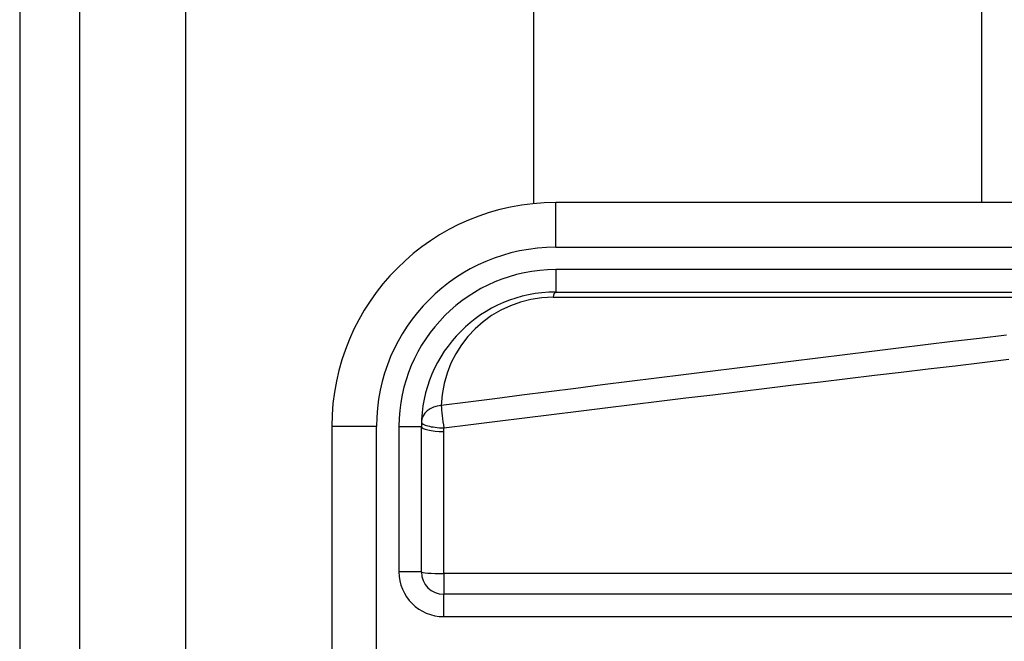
# Model space of a CAD drawing. Header units: inches. Extents: x 4 to 114, y 7 to 60.
# Tile 10 of 78: x 3.894 to 4.76, y 26.018 to 26.565. Entities that reach past the tile are written whole.
import ezdxf

# ---------------------------------------------------------------- set-up
doc = ezdxf.new("R2010")
doc.units = ezdxf.units.IN
doc.header["$MEASUREMENT"] = 0
doc.layers.add('Visible Edges(ANSI)', color=7, linetype='Continuous', lineweight=25)
doc.layers.add('Visible Tangent Edges(ANSI)', color=7, linetype='Continuous', lineweight=25)

msp = doc.modelspace()

# ---------------------------------------------------------------- linework, layer by layer
at = {"layer": 'Visible Edges(ANSI)'}
for p, q in [((3.89404, 45.42742), (3.89404, 21.91642)), ((3.94704, 21.91642), (3.94704, 45.42742)), ((4.34606, 26.40334), (4.34606, 40.94051)), ((4.73976, 40.93957), (4.73976, 26.40428)), ((5.01435, 26.40428), (4.36529, 26.40428)), ((4.36529, 26.32554), (5.01435, 26.32554)), ((4.16844, 26.20743), (4.16844, 25.83342)), ((4.24718, 26.07947), (4.24718, 26.20743)), ((4.91884, 26.05978), (4.26686, 26.05978))]:
    msp.add_line(p, q, dxfattribs=at)
for centre, radius, start, end in [((4.36529, 26.20743), 0.19685, 90, 180), ((4.36529, 26.20743), 0.11811, 90, 180), ((4.26686, 26.07947), 0.01969, 180, 270)]:
    msp.add_arc(centre, radius, start, end, dxfattribs=at)
at = {"layer": 'Visible Tangent Edges(ANSI)'}
for p, q in [((4.04004, 21.91642), (4.04004, 45.42742)), ((4.36529, 26.36491), (4.36529, 26.40428)), ((4.36529, 26.36491), (5.01435, 26.36491)), ((4.36529, 26.34523), (4.36529, 26.32554)), ((5.01435, 26.34523), (4.36529, 26.34523)), ((4.36297, 26.32095), (4.9121, 26.32095)), ((4.20781, 26.20743), (4.16844, 26.20743)), ((4.20781, 25.83342), (4.20781, 26.20743)), ((4.22749, 26.20743), (4.24718, 26.20743)), ((4.22749, 26.20743), (4.22749, 26.07947)), ((4.26686, 26.07808), (4.26686, 26.20293)), ((4.24718, 26.07947), (4.22749, 26.07947)), ((4.91884, 26.07808), (4.26686, 26.07808)), ((4.26686, 26.07808), (4.26686, 26.05978)), ((4.26686, 26.0401), (4.26686, 26.05978)), ((4.26686, 26.0401), (4.91884, 26.0401))]:
    msp.add_line(p, q, dxfattribs=at)
at = {"layer": 'Visible Tangent Edges(ANSI)', "flags": 128}
for points in [[(4.76149, 26.28768), (4.73782, 26.28482), (4.71415, 26.28194), (4.69049, 26.27906), (4.66682, 26.27617), (4.64315, 26.27327), (4.61949, 26.27036), (4.59582, 26.26745), (4.57216, 26.26452), (4.5485, 26.26159), (4.52483, 26.25865), (4.50117, 26.2557), (4.47751, 26.25274), (4.45385, 26.24978), (4.43019, 26.2468), (4.40653, 26.24382), (4.38287, 26.24082), (4.35922, 26.23782), (4.33556, 26.23481), (4.3119, 26.23179), (4.28825, 26.22876), (4.26459, 26.22573)], [(4.26691, 26.20605), (4.29057, 26.20901), (4.31422, 26.21196), (4.33788, 26.21491), (4.36154, 26.21784), (4.3852, 26.22076), (4.40885, 26.22368), (4.43251, 26.22659), (4.45617, 26.22949), (4.47983, 26.23238), (4.50349, 26.23526), (4.52716, 26.23813), (4.55082, 26.24099), (4.57448, 26.24385), (4.59815, 26.2467), (4.62181, 26.24954), (4.64548, 26.25237), (4.66914, 26.25519), (4.69281, 26.258), (4.71648, 26.26081), (4.74014, 26.26361), (4.76381, 26.26639)], [(4.26686, 26.20293), (4.26686, 26.20306), (4.26686, 26.20319), (4.26686, 26.20332), (4.26686, 26.20345), (4.26686, 26.20358), (4.26687, 26.20371), (4.26687, 26.20384), (4.26687, 26.20397), (4.26687, 26.2041), (4.26687, 26.20423), (4.26687, 26.20436), (4.26688, 26.20449), (4.26688, 26.20462), (4.26688, 26.20475), (4.26688, 26.20488), (4.26689, 26.20501), (4.26689, 26.20514), (4.26689, 26.20527), (4.2669, 26.2054), (4.2669, 26.20553), (4.2669, 26.20566), (4.26691, 26.20579), (4.26691, 26.20592), (4.26691, 26.20605)]]:
    msp.add_lwpolyline(points, dxfattribs=at)
at = {"layer": 'Visible Tangent Edges(ANSI)'}
for centre, radius, start, end in [((4.36529, 26.20743), 0.15748, 90, 180), ((4.36529, 26.20743), 0.1378, 90, 180), ((4.36297, 26.22252), 0.09843, 90, 178.13375), ((4.26686, 26.07947), 0.03937, 180, 270)]:
    msp.add_arc(centre, radius, start, end, dxfattribs=at)
for centre, major_axis, ratio, start_param, end_param in [((4.36529, 26.30586), (0, 0.01969), 0.183721, 0, 0.697296), ((4.26691, 26.21064), (-0.01967, 0.00064), 0.770235, 4.855758, 6.283185), ((4.26691, 26.21064), (-0.00251, 0.01952), 0.030516, 0.6835, 1.803862), ((4.26686, 26.20743), (-0.01969, 0), 0.228742, 0, 1.570796), ((4.26691, 26.21064), (-0.01967, 0.00064), 0.232745, 0, 1.57838), ((4.26686, 26.07947), (-0.01969, 0), 0.07065, 0, 1.570796)]:
    msp.add_ellipse(centre, major_axis=major_axis, ratio=ratio, start_param=start_param, end_param=end_param, dxfattribs=at)

doc.saveas('drawing.dxf')
